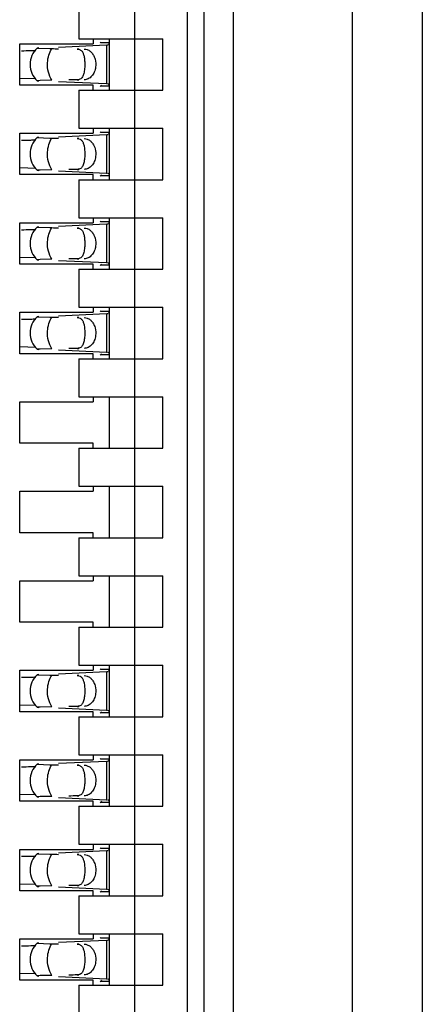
# Model space of a CAD drawing. Header units: inches. Extents: x 0 to 22, y 0 to 17.
# Tile 24 of 52: x 4.642 to 4.784, y 9.009 to 9.355. Entities that reach past the tile are written whole.
import ezdxf

# ---------------------------------------------------------------- set-up
doc = ezdxf.new("R2010")
doc.units = ezdxf.units.IN
doc.header["$LTSCALE"] = 1.21
doc.header["$MEASUREMENT"] = 0
doc.layers.get('0').update_dxf_attribs({"linetype": 'CONTINUOUS'})

msp = doc.modelspace()

# ---------------------------------------------------------------- linework, layer by layer
at = {"color": 7, "linetype": 'CONTINUOUS'}
for p, q in [((4.784234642, 11.68910859), (4.784234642, 6.988239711)), ((4.759634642, 7.8360560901), (4.759634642, 11.1012922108)), ((4.717634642, 11.0681156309), (4.717634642, 7.8686741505)), ((4.7074456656, 8.1738788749), (4.7074456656, 11.0085245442)), ((4.7015401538, 8.2919891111), (4.7015401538, 10.890414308)), ((4.6830362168, 8.3053749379), (4.6830362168, 10.8770284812)), ((4.6633511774, 9.3616741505), (4.6633511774, 9.3482883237)), ((4.6633511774, 9.3482883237), (4.6928787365, 9.3482883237)), ((4.6683118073, 9.3482883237), (4.6683118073, 9.3465166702)), ((4.6739810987, 9.3482883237), (4.6739810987, 9.3301780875)), ((4.6928787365, 9.3301780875), (4.6928787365, 9.3482883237)), ((4.6424850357, 9.3465166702), (4.6683118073, 9.3465166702)), ((4.6424850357, 9.331949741), (4.6424850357, 9.3465166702)), ((4.6492612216, 9.3450228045), (4.6486305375, 9.3449695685)), ((4.6486305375, 9.3449695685), (4.6530489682, 9.3448106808)), ((4.6530489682, 9.3448106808), (4.6537957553, 9.3447982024)), ((4.6730142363, 9.3459758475), (4.6561311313, 9.3451914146)), ((4.6739810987, 9.3467949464), (4.6710358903, 9.3467949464)), ((4.673593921, 9.3460078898), (4.6732360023, 9.3459853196)), ((4.6739810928, 9.3467850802), (4.6737360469, 9.3460770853)), ((4.6739801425, 9.3468571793), (4.673981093, 9.3467863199)), ((4.6424956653, 9.3344197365), (4.648160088, 9.3342793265)), ((4.6497023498, 9.333576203), (4.6486422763, 9.3335079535)), ((4.6537957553, 9.3336682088), (4.6497023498, 9.333576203)), ((4.6683118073, 9.331949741), (4.6424850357, 9.331949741)), ((4.6486305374, 9.3334968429), (4.6492612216, 9.3334436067)), ((4.6561311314, 9.3332749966), (4.6730142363, 9.3324905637)), ((4.6633511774, 9.3301780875), (4.6928787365, 9.3301780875)), ((4.6633511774, 9.3301780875), (4.6633511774, 9.3167922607)), ((4.6683118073, 9.3301780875), (4.6683118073, 9.331949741)), ((4.6712518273, 9.3319243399), (4.6710358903, 9.3316714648)), ((4.6710358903, 9.3316714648), (4.6739810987, 9.3316714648)), ((4.6730142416, 9.3324923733), (4.6734293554, 9.3324698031)), ((4.6739661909, 9.3319171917), (4.6739810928, 9.331681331)), ((4.673981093, 9.3316800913), (4.6739801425, 9.3316092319)), ((4.6633511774, 9.3167922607), (4.6928787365, 9.3167922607)), ((4.6683118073, 9.3167922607), (4.6683118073, 9.3150206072)), ((4.6739810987, 9.3167922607), (4.6739810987, 9.2986820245)), ((4.6928787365, 9.2986820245), (4.6928787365, 9.3167922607)), ((4.6424850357, 9.3150206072), (4.6683118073, 9.3150206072)), ((4.6424850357, 9.300453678), (4.6424850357, 9.3150206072)), ((4.6492612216, 9.3135267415), (4.6486305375, 9.3134735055)), ((4.6486305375, 9.3134735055), (4.6530489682, 9.3133146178)), ((4.6530489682, 9.3133146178), (4.6537957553, 9.3133021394)), ((4.6730142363, 9.3144797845), (4.6561311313, 9.3136953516)), ((4.6739810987, 9.3152988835), (4.6710358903, 9.3152988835)), ((4.673593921, 9.3145118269), (4.6732360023, 9.3144892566)), ((4.6739810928, 9.3152890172), (4.6737360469, 9.3145810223)), ((4.6739801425, 9.3153611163), (4.673981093, 9.3152902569)), ((4.6424956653, 9.3029236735), (4.648160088, 9.3027832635)), ((4.6683118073, 9.300453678), (4.6424850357, 9.300453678)), ((4.6486305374, 9.3020007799), (4.6492612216, 9.3019475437)), ((4.6497023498, 9.30208014), (4.6486422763, 9.3020118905)), ((4.6537957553, 9.3021721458), (4.6497023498, 9.30208014)), ((4.6561311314, 9.3017789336), (4.6730142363, 9.3009945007)), ((4.6683118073, 9.2986820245), (4.6683118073, 9.300453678)), ((4.6712518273, 9.3004282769), (4.6710358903, 9.3001754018)), ((4.6710358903, 9.3001754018), (4.6739810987, 9.3001754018)), ((4.6730142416, 9.3009963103), (4.6734293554, 9.3009737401)), ((4.6739661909, 9.3004211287), (4.6739810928, 9.300185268)), ((4.673981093, 9.3001840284), (4.6739801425, 9.3001131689)), ((4.6633511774, 9.2986820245), (4.6928787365, 9.2986820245)), ((4.6633511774, 9.2986820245), (4.6633511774, 9.2852961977)), ((4.6633511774, 9.2852961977), (4.6928787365, 9.2852961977)), ((4.6683118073, 9.2852961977), (4.6683118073, 9.2835245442)), ((4.6739810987, 9.2852961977), (4.6739810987, 9.2671859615)), ((4.6928787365, 9.2671859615), (4.6928787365, 9.2852961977)), ((4.6424850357, 9.2835245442), (4.6683118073, 9.2835245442)), ((4.6424850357, 9.2689576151), (4.6424850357, 9.2835245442)), ((4.6492612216, 9.2820306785), (4.6486305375, 9.2819774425)), ((4.6486305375, 9.2819774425), (4.6530489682, 9.2818185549)), ((4.6530489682, 9.2818185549), (4.6537957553, 9.2818060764)), ((4.6730142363, 9.2829837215), (4.6561311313, 9.2821992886)), ((4.6739810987, 9.2838028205), (4.6710358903, 9.2838028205)), ((4.673593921, 9.2830157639), (4.6732360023, 9.2829931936)), ((4.6739810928, 9.2837929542), (4.6737360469, 9.2830849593)), ((4.6739801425, 9.2838650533), (4.673981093, 9.2837941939)), ((4.6424956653, 9.2714276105), (4.648160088, 9.2712872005)), ((4.6683118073, 9.2689576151), (4.6424850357, 9.2689576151)), ((4.6486305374, 9.2705047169), (4.6492612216, 9.2704514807)), ((4.6497023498, 9.270584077), (4.6486422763, 9.2705158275)), ((4.6537957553, 9.2706760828), (4.6497023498, 9.270584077)), ((4.6561311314, 9.2702828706), (4.6730142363, 9.2694984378)), ((4.6683118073, 9.2671859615), (4.6683118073, 9.2689576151)), ((4.6712518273, 9.2689322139), (4.6710358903, 9.2686793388)), ((4.6710358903, 9.2686793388), (4.6739810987, 9.2686793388)), ((4.6730142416, 9.2695002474), (4.6734293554, 9.2694776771)), ((4.6739661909, 9.2689250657), (4.6739810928, 9.268689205)), ((4.673981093, 9.2686879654), (4.6739801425, 9.2686171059)), ((4.6633511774, 9.2671859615), (4.6928787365, 9.2671859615)), ((4.6633511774, 9.2671859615), (4.6633511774, 9.2538001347)), ((4.6424850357, 9.2520284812), (4.6683118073, 9.2520284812)), ((4.6424850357, 9.2374615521), (4.6424850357, 9.2520284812)), ((4.6492612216, 9.2505346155), (4.6486305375, 9.2504813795)), ((4.6486305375, 9.2504813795), (4.6530489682, 9.2503224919)), ((4.6730142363, 9.2514876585), (4.6561311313, 9.2507032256)), ((4.6633511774, 9.2538001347), (4.6928787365, 9.2538001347)), ((4.6683118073, 9.2538001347), (4.6683118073, 9.2520284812)), ((4.6739810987, 9.2523067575), (4.6710358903, 9.2523067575)), ((4.673593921, 9.2515197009), (4.6732360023, 9.2514971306)), ((4.6739810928, 9.2522968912), (4.6737360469, 9.2515888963)), ((4.6739801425, 9.2523689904), (4.673981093, 9.2522981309)), ((4.6739810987, 9.2538001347), (4.6739810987, 9.2356898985)), ((4.6928787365, 9.2356898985), (4.6928787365, 9.2538001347)), ((4.6530489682, 9.2503224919), (4.6537957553, 9.2503100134)), ((4.6683118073, 9.2374615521), (4.6424850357, 9.2374615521)), ((4.6424956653, 9.2399315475), (4.648160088, 9.2397911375)), ((4.6486305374, 9.2390086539), (4.6492612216, 9.2389554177)), ((4.6497023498, 9.239088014), (4.6486422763, 9.2390197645)), ((4.6537957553, 9.2391800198), (4.6497023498, 9.239088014)), ((4.6561311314, 9.2387868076), (4.6730142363, 9.2380023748)), ((4.6683118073, 9.2356898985), (4.6683118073, 9.2374615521)), ((4.6712518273, 9.2374361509), (4.6710358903, 9.2371832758)), ((4.6710358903, 9.2371832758), (4.6739810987, 9.2371832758)), ((4.6730142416, 9.2380041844), (4.6734293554, 9.2379816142)), ((4.6739661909, 9.2374290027), (4.6739810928, 9.237193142)), ((4.673981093, 9.2371919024), (4.6739801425, 9.2371210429)), ((4.6633511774, 9.2356898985), (4.6928787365, 9.2356898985)), ((4.6633511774, 9.2356898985), (4.6633511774, 9.2223040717)), ((4.6424850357, 9.2205324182), (4.6683118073, 9.2205324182)), ((4.6424850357, 9.2059654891), (4.6424850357, 9.2205324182)), ((4.6633511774, 9.2223040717), (4.6928787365, 9.2223040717)), ((4.6683118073, 9.2223040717), (4.6683118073, 9.2205324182)), ((4.6739810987, 9.2223040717), (4.6739810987, 9.2041938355)), ((4.6928787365, 9.2041938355), (4.6928787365, 9.2223040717)), ((4.6683118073, 9.2059654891), (4.6424850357, 9.2059654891)), ((4.6683118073, 9.2041938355), (4.6683118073, 9.2059654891)), ((4.6633511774, 9.2041938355), (4.6928787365, 9.2041938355)), ((4.6633511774, 9.2041938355), (4.6633511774, 9.1908080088)), ((4.6424850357, 9.1890363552), (4.6683118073, 9.1890363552)), ((4.6424850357, 9.1744694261), (4.6424850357, 9.1890363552)), ((4.6633511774, 9.1908080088), (4.6928787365, 9.1908080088)), ((4.6683118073, 9.1908080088), (4.6683118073, 9.1890363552)), ((4.6739810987, 9.1908080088), (4.6739810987, 9.1726977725)), ((4.6928787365, 9.1726977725), (4.6928787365, 9.1908080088)), ((4.6683118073, 9.1744694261), (4.6424850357, 9.1744694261)), ((4.6683118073, 9.1726977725), (4.6683118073, 9.1744694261)), ((4.6633511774, 9.1726977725), (4.6928787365, 9.1726977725)), ((4.6633511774, 9.1726977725), (4.6633511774, 9.1593119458)), ((4.6424850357, 9.1575402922), (4.6683118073, 9.1575402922)), ((4.6424850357, 9.1429733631), (4.6424850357, 9.1575402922)), ((4.6633511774, 9.1593119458), (4.6928787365, 9.1593119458)), ((4.6683118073, 9.1593119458), (4.6683118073, 9.1575402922)), ((4.6739810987, 9.1593119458), (4.6739810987, 9.1412017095)), ((4.6928787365, 9.1412017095), (4.6928787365, 9.1593119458)), ((4.6683118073, 9.1429733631), (4.6424850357, 9.1429733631)), ((4.6633511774, 9.1412017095), (4.6928787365, 9.1412017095)), ((4.6633511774, 9.1412017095), (4.6633511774, 9.1278158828)), ((4.6683118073, 9.1412017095), (4.6683118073, 9.1429733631)), ((4.6424850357, 9.1260442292), (4.6683118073, 9.1260442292)), ((4.6424850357, 9.1114773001), (4.6424850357, 9.1260442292)), ((4.6633511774, 9.1278158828), (4.6928787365, 9.1278158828)), ((4.6683118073, 9.1278158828), (4.6683118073, 9.1260442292)), ((4.6739810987, 9.1263225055), (4.6710358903, 9.1263225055)), ((4.6739810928, 9.1263126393), (4.6737360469, 9.1256046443)), ((4.6739801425, 9.1263847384), (4.673981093, 9.1263138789)), ((4.6739810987, 9.1278158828), (4.6739810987, 9.1097056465)), ((4.6928787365, 9.1097056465), (4.6928787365, 9.1278158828)), ((4.6492612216, 9.1245503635), (4.6486305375, 9.1244971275)), ((4.6486305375, 9.1244971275), (4.6530489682, 9.1243382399)), ((4.6530489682, 9.1243382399), (4.6537957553, 9.1243257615)), ((4.6730142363, 9.1255034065), (4.6561311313, 9.1247189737)), ((4.673593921, 9.1255354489), (4.6732360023, 9.1255128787)), ((4.6424956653, 9.1139472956), (4.648160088, 9.1138068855)), ((4.6486305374, 9.1130244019), (4.6492612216, 9.1129711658)), ((4.6497023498, 9.1131037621), (4.6486422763, 9.1130355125)), ((4.6537957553, 9.1131957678), (4.6497023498, 9.1131037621)), ((4.6561311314, 9.1128025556), (4.6730142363, 9.1120181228)), ((4.6730142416, 9.1120199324), (4.6734293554, 9.1119973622)), ((4.6683118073, 9.1114773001), (4.6424850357, 9.1114773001)), ((4.6633511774, 9.1097056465), (4.6928787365, 9.1097056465)), ((4.6633511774, 9.1097056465), (4.6633511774, 9.0963198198)), ((4.6683118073, 9.1097056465), (4.6683118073, 9.1114773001)), ((4.6712518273, 9.111451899), (4.6710358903, 9.1111990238)), ((4.6710358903, 9.1111990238), (4.6739810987, 9.1111990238)), ((4.6739661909, 9.1114447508), (4.6739810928, 9.1112088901)), ((4.673981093, 9.1112076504), (4.6739801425, 9.1111367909)), ((4.6424850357, 9.0945481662), (4.6683118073, 9.0945481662)), ((4.6424850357, 9.0799812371), (4.6424850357, 9.0945481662)), ((4.6633511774, 9.0963198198), (4.6928787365, 9.0963198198)), ((4.6683118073, 9.0963198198), (4.6683118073, 9.0945481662)), ((4.6739810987, 9.0948264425), (4.6710358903, 9.0948264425)), ((4.6739810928, 9.0948165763), (4.6737360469, 9.0941085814)), ((4.6739801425, 9.0948886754), (4.673981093, 9.0948178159)), ((4.6739810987, 9.0963198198), (4.6739810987, 9.0782095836)), ((4.6928787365, 9.0782095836), (4.6928787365, 9.0963198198)), ((4.6492612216, 9.0930543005), (4.6486305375, 9.0930010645)), ((4.6486305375, 9.0930010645), (4.6530489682, 9.0928421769)), ((4.6530489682, 9.0928421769), (4.6537957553, 9.0928296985)), ((4.6730142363, 9.0940073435), (4.6561311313, 9.0932229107)), ((4.673593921, 9.0940393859), (4.6732360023, 9.0940168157)), ((4.6424956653, 9.0824512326), (4.648160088, 9.0823108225)), ((4.6486305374, 9.0815283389), (4.6492612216, 9.0814751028)), ((4.6497023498, 9.0816076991), (4.6486422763, 9.0815394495)), ((4.6537957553, 9.0816997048), (4.6497023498, 9.0816076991)), ((4.6561311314, 9.0813064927), (4.6730142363, 9.0805220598)), ((4.6683118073, 9.0799812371), (4.6424850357, 9.0799812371)), ((4.6633511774, 9.0782095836), (4.6928787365, 9.0782095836)), ((4.6633511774, 9.0782095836), (4.6633511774, 9.0648237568)), ((4.6683118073, 9.0782095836), (4.6683118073, 9.0799812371)), ((4.6712518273, 9.079955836), (4.6710358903, 9.0797029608)), ((4.6710358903, 9.0797029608), (4.6739810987, 9.0797029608)), ((4.6730142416, 9.0805238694), (4.6734293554, 9.0805012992)), ((4.6739661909, 9.0799486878), (4.6739810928, 9.0797128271)), ((4.673981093, 9.0797115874), (4.6739801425, 9.0796407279)), ((4.6633511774, 9.0648237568), (4.6928787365, 9.0648237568)), ((4.6683118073, 9.0648237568), (4.6683118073, 9.0630521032)), ((4.6739810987, 9.0633303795), (4.6710358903, 9.0633303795)), ((4.6739810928, 9.0633205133), (4.6737360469, 9.0626125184)), ((4.6739801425, 9.0633926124), (4.673981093, 9.0633217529)), ((4.6739810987, 9.0648237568), (4.6739810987, 9.0467135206)), ((4.6928787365, 9.0467135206), (4.6928787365, 9.0648237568)), ((4.6424850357, 9.0630521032), (4.6683118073, 9.0630521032)), ((4.6424850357, 9.0484851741), (4.6424850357, 9.0630521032)), ((4.6492612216, 9.0615582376), (4.6486305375, 9.0615050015)), ((4.6486305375, 9.0615050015), (4.6530489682, 9.0613461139)), ((4.6530489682, 9.0613461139), (4.6537957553, 9.0613336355)), ((4.6730142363, 9.0625112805), (4.6561311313, 9.0617268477)), ((4.673593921, 9.0625433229), (4.6732360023, 9.0625207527)), ((4.6424956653, 9.0509551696), (4.648160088, 9.0508147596)), ((4.6486305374, 9.0500322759), (4.6492612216, 9.0499790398)), ((4.6497023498, 9.0501116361), (4.6486422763, 9.0500433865)), ((4.6537957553, 9.0502036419), (4.6497023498, 9.0501116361)), ((4.6561311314, 9.0498104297), (4.6730142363, 9.0490259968)), ((4.6683118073, 9.0484851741), (4.6424850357, 9.0484851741)), ((4.6633511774, 9.0467135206), (4.6928787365, 9.0467135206)), ((4.6633511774, 9.0467135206), (4.6633511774, 9.0333276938)), ((4.6683118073, 9.0467135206), (4.6683118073, 9.0484851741)), ((4.6712518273, 9.048459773), (4.6710358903, 9.0482068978)), ((4.6710358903, 9.0482068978), (4.6739810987, 9.0482068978)), ((4.6730142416, 9.0490278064), (4.6734293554, 9.0490052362)), ((4.6739661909, 9.0484526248), (4.6739810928, 9.0482167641)), ((4.673981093, 9.0482155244), (4.6739801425, 9.0481446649)), ((4.6633511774, 9.0333276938), (4.6928787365, 9.0333276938)), ((4.6683118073, 9.0333276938), (4.6683118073, 9.0315560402)), ((4.6739810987, 9.0333276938), (4.6739810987, 9.0152174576)), ((4.6928787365, 9.0152174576), (4.6928787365, 9.0333276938)), ((4.6424850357, 9.0315560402), (4.6683118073, 9.0315560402)), ((4.6424850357, 9.0169891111), (4.6424850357, 9.0315560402)), ((4.6492612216, 9.0300621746), (4.6486305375, 9.0300089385)), ((4.6486305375, 9.0300089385), (4.6530489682, 9.0298500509)), ((4.6530489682, 9.0298500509), (4.6537957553, 9.0298375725)), ((4.6730142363, 9.0310152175), (4.6561311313, 9.0302307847)), ((4.6739810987, 9.0318343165), (4.6710358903, 9.0318343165)), ((4.673593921, 9.0310472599), (4.6732360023, 9.0310246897)), ((4.6739810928, 9.0318244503), (4.6737360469, 9.0311164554)), ((4.6739801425, 9.0318965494), (4.673981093, 9.0318256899)), ((4.6424956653, 9.0194591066), (4.648160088, 9.0193186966)), ((4.6486305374, 9.0185362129), (4.6492612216, 9.0184829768)), ((4.6497023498, 9.0186155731), (4.6486422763, 9.0185473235)), ((4.6537957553, 9.0187075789), (4.6497023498, 9.0186155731)), ((4.6561311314, 9.0183143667), (4.6730142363, 9.0175299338)), ((4.6683118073, 9.0169891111), (4.6424850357, 9.0169891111)), ((4.6633511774, 9.0152174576), (4.6928787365, 9.0152174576)), ((4.6633511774, 9.0152174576), (4.6633511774, 9.0018316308)), ((4.6683118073, 9.0152174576), (4.6683118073, 9.0169891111)), ((4.6712518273, 9.01696371), (4.6710358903, 9.0167108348)), ((4.6710358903, 9.0167108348), (4.6739810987, 9.0167108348)), ((4.6730142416, 9.0175317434), (4.6734293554, 9.0175091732)), ((4.6739661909, 9.0169565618), (4.6739810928, 9.0167207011)), ((4.673981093, 9.0167194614), (4.6739801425, 9.016648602))]:
    msp.add_line(p, q, dxfattribs=at)
at = {"color": 9, "linetype": 'CONTINUOUS'}
for p, q in [((4.6633511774, 9.3446465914), (4.6627714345, 9.3446465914)), ((4.6730142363, 9.3459758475), (4.6730142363, 9.3324905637)), ((4.6627714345, 9.3338198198), (4.6633511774, 9.3338198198)), ((4.6633511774, 9.3131505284), (4.6627714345, 9.3131505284)), ((4.6730142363, 9.3144797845), (4.6730142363, 9.3009945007)), ((4.6627714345, 9.3023237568), (4.6633511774, 9.3023237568)), ((4.6633511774, 9.2816544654), (4.6627714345, 9.2816544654)), ((4.6730142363, 9.2829837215), (4.6730142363, 9.2694984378)), ((4.6627714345, 9.2708276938), (4.6633511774, 9.2708276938)), ((4.6730142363, 9.2514876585), (4.6730142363, 9.2380023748)), ((4.6633511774, 9.2501584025), (4.6627714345, 9.2501584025)), ((4.6627714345, 9.2393316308), (4.6633511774, 9.2393316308)), ((4.6633511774, 9.1241741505), (4.6627714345, 9.1241741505)), ((4.6730142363, 9.1255034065), (4.6730142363, 9.1120181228)), ((4.6627714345, 9.1133473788), (4.6633511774, 9.1133473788)), ((4.6633511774, 9.0926780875), (4.6627714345, 9.0926780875)), ((4.6730142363, 9.0940073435), (4.6730142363, 9.0805220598)), ((4.6627714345, 9.0818513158), (4.6633511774, 9.0818513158)), ((4.6633511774, 9.0611820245), (4.6627714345, 9.0611820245)), ((4.6730142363, 9.0625112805), (4.6730142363, 9.0490259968)), ((4.6627714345, 9.0503552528), (4.6633511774, 9.0503552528)), ((4.6633511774, 9.0296859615), (4.6627714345, 9.0296859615)), ((4.6730142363, 9.0310152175), (4.6730142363, 9.0175299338)), ((4.6627714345, 9.0188591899), (4.6633511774, 9.0188591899))]:
    msp.add_line(p, q, dxfattribs=at)
at = {"color": 7, "linetype": 'CONTINUOUS'}
for centre, radius, start, end in [((4.6325670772, 9.8719820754), 0.5280282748, 271.1421004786, 271.4972558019), ((4.6540244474, 9.3392332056), 0.0078740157, 133.2376953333, 226.7623047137), ((4.6402465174, 9.581894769), 0.2378393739, 271.4738626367, 271.9067402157), ((4.6714581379, 9.378753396), 0.0328162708, 272.7179069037, 273.1055942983), ((4.6540244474, 9.3077371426), 0.0078740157, 133.2376953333, 226.7623047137), ((4.6714581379, 9.347257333), 0.0328162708, 272.7179069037, 273.1055942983), ((4.6325670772, 9.8404860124), 0.5280282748, 271.1421004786, 271.4972558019), ((4.6402465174, 9.5503987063), 0.2378393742, 271.473862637, 271.9067402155), ((4.6540244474, 9.2762410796), 0.0078740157, 133.2376953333, 226.7623047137), ((4.6714581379, 9.31576127), 0.0328162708, 272.7179069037, 273.1055942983), ((4.6325670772, 9.8089899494), 0.5280282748, 271.1421004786, 271.4972558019), ((4.6402465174, 9.5189026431), 0.2378393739, 271.4738626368, 271.9067402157), ((4.6540244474, 9.2447450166), 0.0078740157, 133.2376953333, 226.7623047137), ((4.6714581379, 9.284265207), 0.0328162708, 272.7179069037, 273.1055942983), ((4.6325670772, 9.7774938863), 0.5280282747, 271.1421004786, 271.4972558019), ((4.6402465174, 9.4874065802), 0.237839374, 271.4738626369, 271.9067402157), ((4.6325670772, 9.6515096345), 0.5280282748, 271.1421004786, 271.4972558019), ((4.6540244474, 9.1187607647), 0.0078740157, 133.2376953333, 226.7623047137), ((4.6402465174, 9.3614223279), 0.2378393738, 271.4738626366, 271.9067402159), ((4.6714581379, 9.1582809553), 0.0328162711, 272.7179069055, 273.1055942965), ((4.6325670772, 9.6200135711), 0.5280282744, 271.1421004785, 271.497255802), ((4.6540244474, 9.0872647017), 0.0078740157, 133.2376953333, 226.7623047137), ((4.6402465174, 9.3299262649), 0.2378393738, 271.4738626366, 271.9067402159), ((4.6714581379, 9.1267848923), 0.0328162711, 272.7179069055, 273.1055942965), ((4.6325670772, 9.5885175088), 0.5280282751, 271.1421004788, 271.4972558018), ((4.6540244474, 9.0557686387), 0.0078740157, 133.2376953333, 226.7623047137), ((4.6402465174, 9.2984302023), 0.2378393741, 271.4738626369, 271.9067402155), ((4.6714581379, 9.095288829), 0.0328162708, 272.7179069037, 273.1055942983), ((4.6325670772, 9.5570214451), 0.5280282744, 271.1421004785, 271.497255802), ((4.6540244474, 9.0242725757), 0.0078740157, 133.2376953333, 226.7623047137), ((4.6402465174, 9.2669341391), 0.2378393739, 271.4738626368, 271.9067402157), ((4.6714581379, 9.0637927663), 0.0328162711, 272.7179069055, 273.1055942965)]:
    msp.add_arc(centre, radius, start, end, dxfattribs=at)
for centre, major_axis, ratio, start_param, end_param in [((4.9904311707, 9.3392332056), (0.4711895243, -0.0078735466), 0.0001824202, -2.366612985, -2.3595019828), ((4.6721737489, 9.3578161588), (-0, 0.0118110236), 0.2679491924, -3.5686741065, -3.5093685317), ((4.9904311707, 9.3392332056), (0.4711895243, 0.0078735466), 0.0001824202, 2.3397535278, 2.3486684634), ((4.6721737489, 9.3206502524), (-0, 0.0118110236), 0.2679491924, 0.3677758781, 0.4270810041), ((4.9904311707, 9.3077371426), (0.4711895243, -0.0078735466), 0.0001824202, -2.366612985, -2.3595019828), ((4.6721737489, 9.3263200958), (-0, 0.0118110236), 0.2679491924, -3.5686741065, -3.5093685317), ((4.9904311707, 9.3077371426), (0.4711895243, 0.0078735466), 0.0001824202, 2.3397535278, 2.3486684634), ((4.6721737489, 9.2891541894), (0, 0.0118110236), 0.2679491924, 0.3677758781, 0.4270810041), ((4.9904311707, 9.2762410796), (0.4711895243, -0.0078735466), 0.0001824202, -2.366612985, -2.3595019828), ((4.6721737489, 9.2948240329), (-0, 0.0118110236), 0.2679491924, -3.5686741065, -3.5093685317), ((4.9904311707, 9.2762410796), (0.4711895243, 0.0078735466), 0.0001824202, 2.3397535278, 2.3486684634), ((4.6721737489, 9.2576581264), (0, 0.0118110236), 0.2679491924, 0.3677758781, 0.4270810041), ((4.6721737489, 9.2633279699), (-0, 0.0118110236), 0.2679491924, -3.5686741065, -3.5093685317), ((4.9904311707, 9.2447450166), (0.4711895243, -0.0078735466), 0.0001824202, -2.366612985, -2.3595019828), ((4.9904311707, 9.2447450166), (0.4711895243, 0.0078735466), 0.0001824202, 2.3397535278, 2.3486684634), ((4.6721737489, 9.2261620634), (0, 0.0118110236), 0.2679491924, 0.3677758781, 0.4270810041), ((4.6721737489, 9.1373437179), (0, 0.0118110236), 0.2679491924, -3.5686741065, -3.5093685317), ((4.9904311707, 9.1187607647), (0.4711895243, -0.0078735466), 0.0001824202, -2.366612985, -2.3595019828), ((4.9904311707, 9.1187607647), (0.4711895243, 0.0078735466), 0.0001824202, 2.3397535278, 2.3486684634), ((4.6721737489, 9.1001778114), (-0, 0.0118110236), 0.2679491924, 0.3677758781, 0.4270810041), ((4.6721737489, 9.1058476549), (-0, 0.0118110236), 0.2679491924, -3.5686741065, -3.5093685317), ((4.9904311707, 9.0872647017), (0.4711895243, -0.0078735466), 0.0001824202, -2.366612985, -2.3595019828), ((4.9904311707, 9.0872647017), (0.4711895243, 0.0078735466), 0.0001824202, 2.3397535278, 2.3486684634), ((4.6721737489, 9.0686817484), (-0, 0.0118110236), 0.2679491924, 0.3677758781, 0.4270810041), ((4.6721737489, 9.0743515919), (-0, 0.0118110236), 0.2679491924, -3.5686741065, -3.5093685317), ((4.9904311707, 9.0557686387), (0.4711895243, -0.0078735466), 0.0001824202, -2.366612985, -2.3595019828), ((4.9904311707, 9.0557686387), (0.4711895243, 0.0078735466), 0.0001824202, 2.3397535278, 2.3486684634), ((4.6721737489, 9.0371856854), (0, 0.0118110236), 0.2679491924, 0.3677758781, 0.4270810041), ((4.9904311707, 9.0242725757), (0.4711895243, -0.0078735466), 0.0001824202, -2.366612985, -2.3595019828), ((4.6721737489, 9.0428555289), (-0, 0.0118110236), 0.2679491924, -3.5686741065, -3.5093685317), ((4.9904311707, 9.0242725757), (0.4711895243, 0.0078735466), 0.0001824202, 2.3397535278, 2.3486684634), ((4.6721737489, 9.0056896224), (-0, 0.0118110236), 0.2679491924, 0.3677758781, 0.4270810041)]:
    msp.add_ellipse(centre, major_axis=major_axis, ratio=ratio, start_param=start_param, end_param=end_param, dxfattribs=at)
at = {"color": 9, "linetype": 'CONTINUOUS'}
for points, knots in [([(4.6523064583, 9.3398506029), (4.6523529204, 9.3407546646), (4.6526358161, 9.3424851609), (4.6533412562, 9.3441019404), (4.6537957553, 9.3447982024)], [0, 0, 0, 0, 0.5212411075, 1, 1, 1, 1]), ([(4.6537957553, 9.3336682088), (4.6532346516, 9.3345277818), (4.6524318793, 9.3365680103), (4.6522490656, 9.3387338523), (4.6523064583, 9.3398506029)], [0, 0, 0, 0, 0.4786163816, 1, 1, 1, 1]), ([(4.6523064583, 9.3083545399), (4.6523529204, 9.3092586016), (4.6526358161, 9.3109890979), (4.6533412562, 9.3126058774), (4.6537957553, 9.3133021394)], [0, 0, 0, 0, 0.5212411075, 1, 1, 1, 1]), ([(4.6537957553, 9.3021721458), (4.6532346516, 9.3030317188), (4.6524318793, 9.3050719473), (4.6522490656, 9.3072377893), (4.6523064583, 9.3083545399)], [0, 0, 0, 0, 0.4786163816, 1, 1, 1, 1]), ([(4.6523064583, 9.2768584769), (4.6523529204, 9.2777625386), (4.6526358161, 9.2794930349), (4.6533412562, 9.2811098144), (4.6537957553, 9.2818060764)], [0, 0, 0, 0, 0.5212411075, 1, 1, 1, 1]), ([(4.6537957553, 9.2706760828), (4.6532346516, 9.2715356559), (4.6524318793, 9.2735758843), (4.6522490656, 9.2757417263), (4.6523064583, 9.2768584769)], [0, 0, 0, 0, 0.4786163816, 1, 1, 1, 1]), ([(4.6523064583, 9.2453624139), (4.6523529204, 9.2462664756), (4.6526358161, 9.247996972), (4.6533412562, 9.2496137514), (4.6537957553, 9.2503100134)], [0, 0, 0, 0, 0.5212411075, 1, 1, 1, 1]), ([(4.6537957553, 9.2391800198), (4.6532346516, 9.2400395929), (4.6524318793, 9.2420798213), (4.6522490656, 9.2442456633), (4.6523064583, 9.2453624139)], [0, 0, 0, 0, 0.4786163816, 1, 1, 1, 1]), ([(4.6523064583, 9.1193781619), (4.6523529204, 9.1202822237), (4.6526358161, 9.12201272), (4.6533412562, 9.1236294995), (4.6537957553, 9.1243257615)], [0, 0, 0, 0, 0.5212411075, 1, 1, 1, 1]), ([(4.6537957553, 9.1131957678), (4.6532346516, 9.1140553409), (4.6524318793, 9.1160955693), (4.6522490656, 9.1182614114), (4.6523064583, 9.1193781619)], [0, 0, 0, 0, 0.4786163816, 1, 1, 1, 1]), ([(4.6523064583, 9.087882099), (4.6523529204, 9.0887861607), (4.6526358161, 9.090516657), (4.6533412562, 9.0921334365), (4.6537957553, 9.0928296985)], [0, 0, 0, 0, 0.5212411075, 1, 1, 1, 1]), ([(4.6537957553, 9.0816997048), (4.6532346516, 9.0825592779), (4.6524318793, 9.0845995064), (4.6522490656, 9.0867653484), (4.6523064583, 9.087882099)], [0, 0, 0, 0, 0.4786163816, 1, 1, 1, 1]), ([(4.6523064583, 9.056386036), (4.6523529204, 9.0572900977), (4.6526358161, 9.059020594), (4.6533412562, 9.0606373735), (4.6537957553, 9.0613336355)], [0, 0, 0, 0, 0.5212411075, 1, 1, 1, 1]), ([(4.6537957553, 9.0502036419), (4.6532346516, 9.0510632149), (4.6524318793, 9.0531034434), (4.6522490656, 9.0552692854), (4.6523064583, 9.056386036)], [0, 0, 0, 0, 0.4786163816, 1, 1, 1, 1]), ([(4.6523064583, 9.024889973), (4.6523529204, 9.0257940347), (4.6526358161, 9.027524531), (4.6533412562, 9.0291413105), (4.6537957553, 9.0298375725)], [0, 0, 0, 0, 0.5212411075, 1, 1, 1, 1]), ([(4.6537957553, 9.0187075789), (4.6532346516, 9.0195671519), (4.6524318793, 9.0216073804), (4.6522490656, 9.0237732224), (4.6523064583, 9.024889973)], [0, 0, 0, 0, 0.4786163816, 1, 1, 1, 1])]:
    msp.add_open_spline(points, degree=3, knots=knots, dxfattribs=at)
at = {"color": 7, "linetype": 'CONTINUOUS'}
for points, knots in [([(4.6627714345, 9.3446465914), (4.6631041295, 9.3446409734), (4.663600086, 9.3445466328), (4.6641310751, 9.3441922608), (4.6644443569, 9.3438536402), (4.664697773, 9.3434439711), (4.664984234, 9.3427813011), (4.6651193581, 9.3422317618), (4.6651913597, 9.3418476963)], [0, 0, 0, 0, 0.246021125, 0.3565709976, 0.4674902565, 0.584442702, 0.7110848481, 1, 1, 1, 1]), ([(4.6652214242, 9.3446465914), (4.6655778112, 9.3446406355), (4.6663107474, 9.3444984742), (4.6673053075, 9.3439255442), (4.6681449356, 9.3430442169), (4.668557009, 9.3423140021), (4.6687275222, 9.3419199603)], [0, 0, 0, 0, 0.2285254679, 0.4679518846, 0.7247253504, 1, 1, 1, 1]), ([(4.6651913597, 9.3418476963), (4.6652990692, 9.341273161), (4.6654207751, 9.3400626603), (4.6654166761, 9.338848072), (4.6653794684, 9.3382212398)], [0, 0, 0, 0, 0.4821064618, 1, 1, 1, 1]), ([(4.6687275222, 9.3419199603), (4.6688466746, 9.3416446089), (4.6692498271, 9.3404853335), (4.6693279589, 9.339218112), (4.6692066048, 9.3383010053)], [0, 0, 0, 0, 0.2448939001, 1, 1, 1, 1]), ([(4.6653794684, 9.3382212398), (4.6653445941, 9.3376337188), (4.6652525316, 9.3367910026), (4.664994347, 9.3357493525), (4.6647473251, 9.3351047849), (4.6644215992, 9.3345654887), (4.6639869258, 9.3341446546), (4.6634206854, 9.3338776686), (4.6629953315, 9.3338236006), (4.6627714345, 9.3338198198)], [0, 0, 0, 0, 0.3111597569, 0.4460927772, 0.566488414, 0.6748242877, 0.776716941, 0.8816123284, 1, 1, 1, 1]), ([(4.6692066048, 9.3383010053), (4.6691270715, 9.3376999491), (4.6688223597, 9.3365512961), (4.6679320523, 9.3350892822), (4.66669515, 9.3340859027), (4.6656979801, 9.3338277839), (4.6652214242, 9.3338198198)], [0, 0, 0, 0, 0.28045492, 0.5418465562, 0.779528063, 1, 1, 1, 1]), ([(4.6735939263, 9.332460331), (4.6736440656, 9.3324447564), (4.673740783, 9.3323980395), (4.6739021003, 9.3322256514), (4.6739492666, 9.3320426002), (4.6739661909, 9.3319171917)], [0, 0, 0, 0, 0.2267990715, 0.4533532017, 1, 1, 1, 1]), ([(4.6627714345, 9.3131505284), (4.6631041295, 9.3131449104), (4.663600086, 9.3130505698), (4.6641310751, 9.3126961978), (4.6644443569, 9.3123575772), (4.664697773, 9.3119479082), (4.664984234, 9.3112852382), (4.6651193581, 9.3107356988), (4.6651913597, 9.3103516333)], [0, 0, 0, 0, 0.246021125, 0.3565709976, 0.4674902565, 0.584442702, 0.7110848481, 1, 1, 1, 1]), ([(4.6652214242, 9.3131505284), (4.6655778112, 9.3131445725), (4.6663107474, 9.3130024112), (4.6673053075, 9.3124294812), (4.6681449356, 9.3115481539), (4.668557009, 9.3108179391), (4.6687275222, 9.3104238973)], [0, 0, 0, 0, 0.2285254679, 0.4679518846, 0.7247253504, 1, 1, 1, 1]), ([(4.6651913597, 9.3103516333), (4.6652990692, 9.309777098), (4.6654207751, 9.3085665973), (4.6654166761, 9.307352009), (4.6653794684, 9.3067251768)], [0, 0, 0, 0, 0.4821064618, 1, 1, 1, 1]), ([(4.6687275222, 9.3104238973), (4.6688466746, 9.3101485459), (4.6692498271, 9.3089892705), (4.6693279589, 9.307722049), (4.6692066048, 9.3068049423)], [0, 0, 0, 0, 0.2448939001, 1, 1, 1, 1]), ([(4.6653794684, 9.3067251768), (4.6653445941, 9.3061376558), (4.6652525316, 9.3052949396), (4.664994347, 9.3042532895), (4.6647473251, 9.3036087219), (4.6644215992, 9.3030694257), (4.6639869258, 9.3026485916), (4.6634206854, 9.3023816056), (4.6629953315, 9.3023275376), (4.6627714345, 9.3023237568)], [0, 0, 0, 0, 0.3111597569, 0.4460927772, 0.566488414, 0.6748242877, 0.776716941, 0.8816123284, 1, 1, 1, 1]), ([(4.6692066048, 9.3068049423), (4.6691270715, 9.3062038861), (4.6688223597, 9.3050552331), (4.6679320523, 9.3035932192), (4.66669515, 9.3025898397), (4.6656979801, 9.302331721), (4.6652214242, 9.3023237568)], [0, 0, 0, 0, 0.28045492, 0.5418465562, 0.779528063, 1, 1, 1, 1]), ([(4.6735939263, 9.300964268), (4.6736440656, 9.3009486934), (4.673740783, 9.3009019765), (4.6739021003, 9.3007295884), (4.6739492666, 9.3005465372), (4.6739661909, 9.3004211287)], [0, 0, 0, 0, 0.2267990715, 0.4533532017, 1, 1, 1, 1]), ([(4.6627714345, 9.2816544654), (4.6631041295, 9.2816488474), (4.663600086, 9.2815545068), (4.6641310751, 9.2812001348), (4.6644443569, 9.2808615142), (4.664697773, 9.2804518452), (4.664984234, 9.2797891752), (4.6651193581, 9.2792396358), (4.6651913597, 9.2788555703)], [0, 0, 0, 0, 0.246021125, 0.3565709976, 0.4674902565, 0.584442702, 0.7110848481, 1, 1, 1, 1]), ([(4.6652214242, 9.2816544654), (4.6655778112, 9.2816485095), (4.6663107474, 9.2815063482), (4.6673053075, 9.2809334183), (4.6681449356, 9.2800520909), (4.668557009, 9.2793218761), (4.6687275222, 9.2789278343)], [0, 0, 0, 0, 0.2285254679, 0.4679518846, 0.7247253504, 1, 1, 1, 1]), ([(4.6651913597, 9.2788555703), (4.6652990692, 9.278281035), (4.6654207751, 9.2770705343), (4.6654166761, 9.275855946), (4.6653794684, 9.2752291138)], [0, 0, 0, 0, 0.4821064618, 1, 1, 1, 1]), ([(4.6687275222, 9.2789278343), (4.6688466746, 9.278652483), (4.6692498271, 9.2774932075), (4.6693279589, 9.276225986), (4.6692066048, 9.2753088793)], [0, 0, 0, 0, 0.2448939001, 1, 1, 1, 1]), ([(4.6653794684, 9.2752291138), (4.6653445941, 9.2746415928), (4.6652525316, 9.2737988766), (4.664994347, 9.2727572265), (4.6647473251, 9.2721126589), (4.6644215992, 9.2715733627), (4.6639869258, 9.2711525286), (4.6634206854, 9.2708855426), (4.6629953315, 9.2708314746), (4.6627714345, 9.2708276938)], [0, 0, 0, 0, 0.3111597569, 0.4460927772, 0.566488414, 0.6748242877, 0.776716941, 0.8816123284, 1, 1, 1, 1]), ([(4.6692066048, 9.2753088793), (4.6691270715, 9.2747078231), (4.6688223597, 9.2735591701), (4.6679320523, 9.2720971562), (4.66669515, 9.2710937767), (4.6656979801, 9.270835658), (4.6652214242, 9.2708276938)], [0, 0, 0, 0, 0.28045492, 0.5418465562, 0.779528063, 1, 1, 1, 1]), ([(4.6735939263, 9.269468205), (4.6736440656, 9.2694526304), (4.673740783, 9.2694059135), (4.6739021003, 9.2692335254), (4.6739492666, 9.2690504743), (4.6739661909, 9.2689250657)], [0, 0, 0, 0, 0.2267990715, 0.4533532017, 1, 1, 1, 1]), ([(4.6627714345, 9.2501584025), (4.6631041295, 9.2501527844), (4.663600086, 9.2500584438), (4.6641310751, 9.2497040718), (4.6644443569, 9.2493654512), (4.664697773, 9.2489557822), (4.664984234, 9.2482931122), (4.6651193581, 9.2477435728), (4.6651913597, 9.2473595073)], [0, 0, 0, 0, 0.246021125, 0.3565709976, 0.4674902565, 0.584442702, 0.7110848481, 1, 1, 1, 1]), ([(4.6651913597, 9.2473595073), (4.6652990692, 9.246784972), (4.6654207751, 9.2455744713), (4.6654166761, 9.244359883), (4.6653794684, 9.2437330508)], [0, 0, 0, 0, 0.4821064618, 1, 1, 1, 1]), ([(4.6652214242, 9.2501584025), (4.6655778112, 9.2501524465), (4.6663107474, 9.2500102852), (4.6673053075, 9.2494373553), (4.6681449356, 9.2485560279), (4.668557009, 9.2478258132), (4.6687275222, 9.2474317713)], [0, 0, 0, 0, 0.2285254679, 0.4679518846, 0.7247253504, 1, 1, 1, 1]), ([(4.6687275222, 9.2474317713), (4.6688466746, 9.24715642), (4.6692498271, 9.2459971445), (4.6693279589, 9.244729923), (4.6692066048, 9.2438128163)], [0, 0, 0, 0, 0.2448939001, 1, 1, 1, 1]), ([(4.6653794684, 9.2437330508), (4.6653445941, 9.2431455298), (4.6652525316, 9.2423028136), (4.664994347, 9.2412611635), (4.6647473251, 9.2406165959), (4.6644215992, 9.2400772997), (4.6639869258, 9.2396564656), (4.6634206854, 9.2393894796), (4.6629953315, 9.2393354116), (4.6627714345, 9.2393316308)], [0, 0, 0, 0, 0.3111597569, 0.4460927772, 0.566488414, 0.6748242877, 0.776716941, 0.8816123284, 1, 1, 1, 1]), ([(4.6692066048, 9.2438128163), (4.6691270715, 9.2432117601), (4.6688223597, 9.2420631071), (4.6679320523, 9.2406010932), (4.66669515, 9.2395977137), (4.6656979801, 9.239339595), (4.6652214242, 9.2393316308)], [0, 0, 0, 0, 0.28045492, 0.5418465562, 0.779528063, 1, 1, 1, 1]), ([(4.6735939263, 9.237972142), (4.6736440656, 9.2379565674), (4.673740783, 9.2379098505), (4.6739021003, 9.2377374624), (4.6739492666, 9.2375544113), (4.6739661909, 9.2374290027)], [0, 0, 0, 0, 0.2267990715, 0.4533532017, 1, 1, 1, 1]), ([(4.6627714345, 9.1241741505), (4.6631041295, 9.1241685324), (4.663600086, 9.1240741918), (4.6641310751, 9.1237198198), (4.6644443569, 9.1233811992), (4.664697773, 9.1229715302), (4.664984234, 9.1223088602), (4.6651193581, 9.1217593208), (4.6651913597, 9.1213752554)], [0, 0, 0, 0, 0.246021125, 0.3565709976, 0.4674902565, 0.584442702, 0.7110848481, 1, 1, 1, 1]), ([(4.6652214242, 9.1241741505), (4.6655778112, 9.1241681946), (4.6663107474, 9.1240260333), (4.6673053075, 9.1234531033), (4.6681449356, 9.122571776), (4.668557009, 9.1218415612), (4.6687275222, 9.1214475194)], [0, 0, 0, 0, 0.2285254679, 0.4679518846, 0.7247253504, 1, 1, 1, 1]), ([(4.6651913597, 9.1213752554), (4.6652990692, 9.1208007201), (4.6654207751, 9.1195902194), (4.6654166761, 9.118375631), (4.6653794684, 9.1177487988)], [0, 0, 0, 0, 0.4821064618, 1, 1, 1, 1]), ([(4.6687275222, 9.1214475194), (4.6688466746, 9.121172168), (4.6692498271, 9.1200128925), (4.6693279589, 9.1187456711), (4.6692066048, 9.1178285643)], [0, 0, 0, 0, 0.2448939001, 1, 1, 1, 1]), ([(4.6653794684, 9.1177487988), (4.6653445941, 9.1171612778), (4.6652525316, 9.1163185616), (4.664994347, 9.1152769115), (4.6647473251, 9.114632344), (4.6644215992, 9.1140930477), (4.6639869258, 9.1136722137), (4.6634206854, 9.1134052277), (4.6629953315, 9.1133511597), (4.6627714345, 9.1133473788)], [0, 0, 0, 0, 0.3111597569, 0.4460927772, 0.566488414, 0.6748242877, 0.776716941, 0.8816123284, 1, 1, 1, 1]), ([(4.6692066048, 9.1178285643), (4.6691270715, 9.1172275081), (4.6688223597, 9.1160788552), (4.6679320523, 9.1146168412), (4.66669515, 9.1136134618), (4.6656979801, 9.113355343), (4.6652214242, 9.1133473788)], [0, 0, 0, 0, 0.28045492, 0.5418465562, 0.779528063, 1, 1, 1, 1]), ([(4.6735939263, 9.11198789), (4.6736440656, 9.1119723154), (4.673740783, 9.1119255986), (4.6739021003, 9.1117532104), (4.6739492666, 9.1115701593), (4.6739661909, 9.1114447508)], [0, 0, 0, 0, 0.2267990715, 0.4533532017, 1, 1, 1, 1]), ([(4.6627714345, 9.0926780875), (4.6631041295, 9.0926724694), (4.663600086, 9.0925781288), (4.6641310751, 9.0922237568), (4.6644443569, 9.0918851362), (4.664697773, 9.0914754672), (4.664984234, 9.0908127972), (4.6651193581, 9.0902632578), (4.6651913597, 9.0898791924)], [0, 0, 0, 0, 0.246021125, 0.3565709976, 0.4674902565, 0.584442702, 0.7110848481, 1, 1, 1, 1]), ([(4.6652214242, 9.0926780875), (4.6655778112, 9.0926721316), (4.6663107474, 9.0925299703), (4.6673053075, 9.0919570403), (4.6681449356, 9.091075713), (4.668557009, 9.0903454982), (4.6687275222, 9.0899514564)], [0, 0, 0, 0, 0.2285254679, 0.4679518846, 0.7247253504, 1, 1, 1, 1]), ([(4.6651913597, 9.0898791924), (4.6652990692, 9.0893046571), (4.6654207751, 9.0880941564), (4.6654166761, 9.086879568), (4.6653794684, 9.0862527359)], [0, 0, 0, 0, 0.4821064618, 1, 1, 1, 1]), ([(4.6687275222, 9.0899514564), (4.6688466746, 9.089676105), (4.6692498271, 9.0885168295), (4.6693279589, 9.0872496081), (4.6692066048, 9.0863325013)], [0, 0, 0, 0, 0.2448939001, 1, 1, 1, 1]), ([(4.6653794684, 9.0862527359), (4.6653445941, 9.0856652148), (4.6652525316, 9.0848224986), (4.664994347, 9.0837808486), (4.6647473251, 9.083136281), (4.6644215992, 9.0825969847), (4.6639869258, 9.0821761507), (4.6634206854, 9.0819091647), (4.6629953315, 9.0818550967), (4.6627714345, 9.0818513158)], [0, 0, 0, 0, 0.3111597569, 0.4460927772, 0.566488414, 0.6748242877, 0.776716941, 0.8816123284, 1, 1, 1, 1]), ([(4.6692066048, 9.0863325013), (4.6691270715, 9.0857314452), (4.6688223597, 9.0845827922), (4.6679320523, 9.0831207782), (4.66669515, 9.0821173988), (4.6656979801, 9.08185928), (4.6652214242, 9.0818513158)], [0, 0, 0, 0, 0.28045492, 0.5418465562, 0.779528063, 1, 1, 1, 1]), ([(4.6735939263, 9.080491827), (4.6736440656, 9.0804762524), (4.673740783, 9.0804295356), (4.6739021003, 9.0802571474), (4.6739492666, 9.0800740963), (4.6739661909, 9.0799486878)], [0, 0, 0, 0, 0.2267990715, 0.4533532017, 1, 1, 1, 1]), ([(4.6627714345, 9.0611820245), (4.6631041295, 9.0611764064), (4.663600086, 9.0610820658), (4.6641310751, 9.0607276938), (4.6644443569, 9.0603890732), (4.664697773, 9.0599794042), (4.664984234, 9.0593167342), (4.6651193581, 9.0587671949), (4.6651913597, 9.0583831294)], [0, 0, 0, 0, 0.246021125, 0.3565709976, 0.4674902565, 0.584442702, 0.7110848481, 1, 1, 1, 1]), ([(4.6652214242, 9.0611820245), (4.6655778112, 9.0611760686), (4.6663107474, 9.0610339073), (4.6673053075, 9.0604609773), (4.6681449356, 9.05957965), (4.668557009, 9.0588494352), (4.6687275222, 9.0584553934)], [0, 0, 0, 0, 0.2285254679, 0.4679518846, 0.7247253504, 1, 1, 1, 1]), ([(4.6651913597, 9.0583831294), (4.6652990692, 9.0578085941), (4.6654207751, 9.0565980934), (4.6654166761, 9.055383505), (4.6653794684, 9.0547566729)], [0, 0, 0, 0, 0.4821064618, 1, 1, 1, 1]), ([(4.6687275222, 9.0584553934), (4.6688466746, 9.058180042), (4.6692498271, 9.0570207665), (4.6693279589, 9.0557535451), (4.6692066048, 9.0548364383)], [0, 0, 0, 0, 0.2448939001, 1, 1, 1, 1]), ([(4.6653794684, 9.0547566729), (4.6653445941, 9.0541691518), (4.6652525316, 9.0533264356), (4.664994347, 9.0522847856), (4.6647473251, 9.051640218), (4.6644215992, 9.0511009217), (4.6639869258, 9.0506800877), (4.6634206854, 9.0504131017), (4.6629953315, 9.0503590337), (4.6627714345, 9.0503552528)], [0, 0, 0, 0, 0.3111597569, 0.4460927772, 0.566488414, 0.6748242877, 0.776716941, 0.8816123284, 1, 1, 1, 1]), ([(4.6692066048, 9.0548364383), (4.6691270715, 9.0542353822), (4.6688223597, 9.0530867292), (4.6679320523, 9.0516247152), (4.66669515, 9.0506213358), (4.6656979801, 9.050363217), (4.6652214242, 9.0503552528)], [0, 0, 0, 0, 0.28045492, 0.5418465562, 0.779528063, 1, 1, 1, 1]), ([(4.6735939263, 9.048995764), (4.6736440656, 9.0489801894), (4.673740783, 9.0489334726), (4.6739021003, 9.0487610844), (4.6739492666, 9.0485780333), (4.6739661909, 9.0484526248)], [0, 0, 0, 0, 0.2267990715, 0.4533532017, 1, 1, 1, 1]), ([(4.6627714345, 9.0296859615), (4.6631041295, 9.0296803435), (4.663600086, 9.0295860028), (4.6641310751, 9.0292316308), (4.6644443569, 9.0288930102), (4.664697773, 9.0284833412), (4.664984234, 9.0278206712), (4.6651193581, 9.0272711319), (4.6651913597, 9.0268870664)], [0, 0, 0, 0, 0.246021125, 0.3565709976, 0.4674902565, 0.584442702, 0.7110848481, 1, 1, 1, 1]), ([(4.6652214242, 9.0296859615), (4.6655778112, 9.0296800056), (4.6663107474, 9.0295378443), (4.6673053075, 9.0289649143), (4.6681449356, 9.028083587), (4.668557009, 9.0273533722), (4.6687275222, 9.0269593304)], [0, 0, 0, 0, 0.2285254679, 0.4679518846, 0.7247253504, 1, 1, 1, 1]), ([(4.6651913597, 9.0268870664), (4.6652990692, 9.0263125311), (4.6654207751, 9.0251020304), (4.6654166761, 9.023887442), (4.6653794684, 9.0232606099)], [0, 0, 0, 0, 0.4821064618, 1, 1, 1, 1]), ([(4.6687275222, 9.0269593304), (4.6688466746, 9.026683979), (4.6692498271, 9.0255247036), (4.6693279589, 9.0242574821), (4.6692066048, 9.0233403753)], [0, 0, 0, 0, 0.2448939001, 1, 1, 1, 1]), ([(4.6653794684, 9.0232606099), (4.6653445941, 9.0226730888), (4.6652525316, 9.0218303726), (4.664994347, 9.0207887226), (4.6647473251, 9.020144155), (4.6644215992, 9.0196048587), (4.6639869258, 9.0191840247), (4.6634206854, 9.0189170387), (4.6629953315, 9.0188629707), (4.6627714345, 9.0188591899)], [0, 0, 0, 0, 0.3111597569, 0.4460927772, 0.566488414, 0.6748242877, 0.776716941, 0.8816123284, 1, 1, 1, 1]), ([(4.6692066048, 9.0233403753), (4.6691270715, 9.0227393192), (4.6688223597, 9.0215906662), (4.6679320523, 9.0201286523), (4.66669515, 9.0191252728), (4.6656979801, 9.018867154), (4.6652214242, 9.0188591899)], [0, 0, 0, 0, 0.28045492, 0.5418465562, 0.779528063, 1, 1, 1, 1]), ([(4.6735939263, 9.017499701), (4.6736440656, 9.0174841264), (4.673740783, 9.0174374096), (4.6739021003, 9.0172650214), (4.6739492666, 9.0170819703), (4.6739661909, 9.0169565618)], [0, 0, 0, 0, 0.2267990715, 0.4533532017, 1, 1, 1, 1])]:
    msp.add_open_spline(points, degree=3, knots=knots, dxfattribs=at)

doc.saveas('drawing.dxf')
